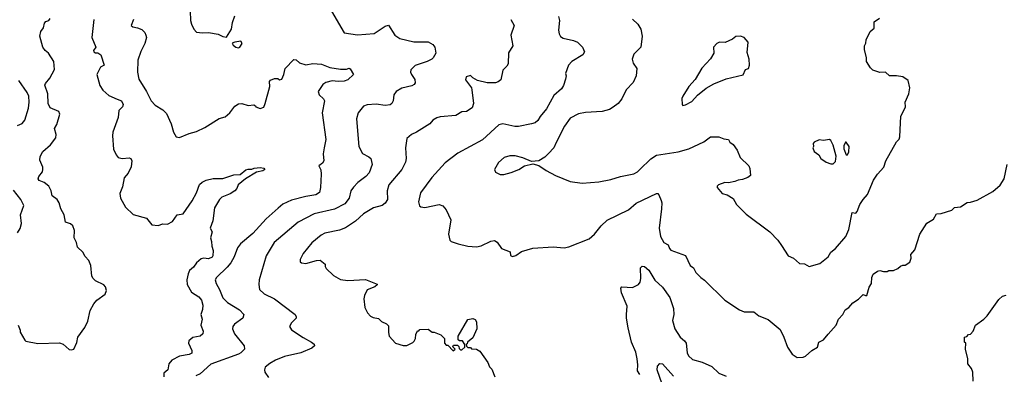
# Model space of a CAD drawing. Extents: x 1863017 to 1989460, y 394564 to 532820.
# Tile 106 of 213: x 1899903 to 1908100, y 500947 to 503903. Entities that reach past the tile are written whole.
import ezdxf

# ---------------------------------------------------------------- set-up
doc = ezdxf.new("R2010")
doc.units = 0

msp = doc.modelspace()

# ---------------------------------------------------------------- linework, layer by layer
at = {"layer": '0CON10XD'}
for points in [[(1901321.2, 503975), (1901326.1, 503896.1), (1901334, 503865), (1901352.5, 503825), (1901375, 503800), (1901425, 503792), (1901475, 503796.2), (1901555, 503781.2), (1901595, 503763.3), (1901625, 503757.5), (1901665.5, 503824.5), (1901675, 503880), (1901695.7, 503934.3)], [(1902498.1, 503975), (1902605, 503794), (1902715, 503777.8), (1902855, 503788.9), (1902945, 503847.5), (1902975, 503856.7), (1903025.8, 503775), (1903068.8, 503745), (1903185, 503718.9), (1903269.2, 503719.2), (1903305, 503717.1), (1903343.3, 503695), (1903360, 503675), (1903367.5, 503625), (1903345.8, 503585), (1903334, 503575), (1903295, 503553.1), (1903195, 503520.6), (1903158.8, 503485), (1903156.2, 503465), (1903164, 503445), (1903194, 503405), (1903196, 503375), (1903187.7, 503362.3), (1903167.9, 503352.1), (1903085, 503332.2), (1903036.2, 503305), (1903019.2, 503275), (1903011.2, 503225), (1903001.2, 503205), (1902986.8, 503193.2), (1902945, 503188.1), (1902872.1, 503197.9), (1902795.9, 503194.1), (1902765, 503182.5), (1902720, 503125), (1902708, 503075), (1902725.8, 502845.8), (1902757.5, 502787.5), (1902810.5, 502760.5), (1902826.2, 502745), (1902837.1, 502695), (1902811.4, 502625), (1902785, 502594.2), (1902717.5, 502545), (1902682.7, 502507.3), (1902661.4, 502475), (1902645.4, 502414.6), (1902611.1, 502368.9), (1902525, 502322.3), (1902355, 502285.4), (1902222.5, 502215), (1902021.9, 502045), (1901955.6, 501935), (1901897.1, 501735), (1901892.9, 501695), (1901900.8, 501655), (1901938.3, 501618.3), (1902025.3, 501575.3), (1902198, 501445), (1902206.2, 501425), (1902203.8, 501415), (1902166.2, 501375)], [(1899890, 501355), (1899907.5, 501315), (1899908.3, 501298.3), (1899945, 501230), (1899955, 501222.5), (1900055, 501203.8), (1900235, 501208), (1900265, 501198), (1900315, 501154), (1900335, 501150), (1900354, 501156), (1900378.9, 501211.1), (1900386.9, 501255), (1900445, 501335.7), (1900470.8, 501389.2), (1900491.1, 501478.9), (1900519.5, 501535), (1900545.6, 501565), (1900614.3, 501615), (1900626.4, 501645), (1900618.2, 501675), (1900605, 501691.4), (1900535.4, 501725.4), (1900514.7, 501744.7), (1900504.4, 501765.6), (1900494.4, 501855), (1900478.5, 501895), (1900448.9, 501928.9), (1900427.7, 501965), (1900385.6, 502005.6), (1900375.8, 502045), (1900356.8, 502085), (1900359.1, 502145), (1900345.8, 502185), (1900325, 502201), (1900283.3, 502215), (1900272.5, 502275), (1900247.1, 502325), (1900233.3, 502375), (1900215, 502402.5), (1900173.6, 502435), (1900164.6, 502475), (1900146.9, 502515), (1900106.2, 502546.2), (1900065, 502562.5), (1900056.2, 502575), (1900064, 502595), (1900093.8, 502635), (1900097.3, 502652.7), (1900095, 502672.5), (1900071.3, 502731.3), (1900075, 502763.3), (1900096, 502805), (1900159.8, 502860.2), (1900203, 502917), (1900207.5, 502945), (1900194.2, 502995.8), (1900212.3, 503027.7), (1900236.7, 503115), (1900228.3, 503138.3), (1900157.3, 503167.3), (1900141.4, 503205), (1900138.2, 503285), (1900113.8, 503356.2), (1900118.6, 503371.4), (1900154.3, 503415), (1900192.2, 503487.8), (1900186.5, 503555), (1900144.1, 503624.1), (1900115, 503646.7), (1900096, 503675), (1900072, 503765), (1900078.6, 503805), (1900102.5, 503835), (1900108.8, 503875), (1900121.7, 503888.3), (1900145, 503896.7), (1900156.4, 503913.6)], [(1900519.4, 503905), (1900502.9, 503755), (1900538, 503675), (1900517.1, 503645), (1900519.2, 503635), (1900535, 503627.1), (1900555, 503626.7), (1900578.7, 503608.7), (1900607.5, 503525), (1900575, 503506.2), (1900545.6, 503445), (1900569.4, 503355), (1900596.7, 503315), (1900645, 503271.1), (1900715, 503241.4), (1900750.8, 503225), (1900765.5, 503195), (1900759.4, 503175), (1900728.9, 503145), (1900723.6, 503086.4), (1900677.9, 502965), (1900674.6, 502935), (1900683.8, 502823.8), (1900705.6, 502775.6), (1900724.5, 502754.5), (1900757, 502747), (1900815, 502750), (1900827.5, 502745), (1900836.6, 502726.6), (1900831.5, 502675), (1900805, 502624), (1900774.4, 502585), (1900759.4, 502510.6), (1900736.9, 502455), (1900743.3, 502415), (1900785, 502339.2), (1900848, 502278), (1900959.1, 502249.1), (1901002.5, 502192.5), (1901055, 502188), (1901095, 502200), (1901135, 502198.8), (1901175, 502221.2), (1901215, 502276.2), (1901265, 502284), (1901338.2, 502391.8), (1901375, 502460), (1901400.9, 502529.1), (1901421.2, 502548.8), (1901454.5, 502565.5), (1901515, 502580), (1901595, 502578), (1901685, 502608.2), (1901737.8, 502612.2), (1901785, 502650), (1901805, 502657.1), (1901835, 502656), (1901855, 502665.7), (1901905, 502671.4), (1901935.9, 502665.9), (1901943.3, 502655), (1901927.3, 502642.7), (1901875, 502631.4), (1901783.8, 502576.2), (1901722.5, 502525), (1901710.8, 502495), (1901694, 502475), (1901655, 502450), (1901585.5, 502424.5), (1901565.7, 502405), (1901524.4, 502335), (1901511.2, 502225), (1901490, 502165), (1901505.8, 502135), (1901492.5, 502085), (1901501.4, 502055), (1901502.5, 502015), (1901515, 501980), (1901510.4, 501935), (1901505, 501923.9), (1901475, 501908.2), (1901436.2, 501915), (1901415, 501908.9), (1901375, 501875.5), (1901349.8, 501840.2), (1901318.3, 501811.7), (1901304.6, 501785), (1901294.7, 501735), (1901298.9, 501695), (1901335, 501630.8), (1901395, 501593.1), (1901418.2, 501565), (1901428.3, 501521.7), (1901425.9, 501485.9), (1901412.7, 501445), (1901423.3, 501405), (1901412.1, 501355), (1901429.6, 501305), (1901428.9, 501285), (1901405, 501264), (1901345, 501254.3), (1901311.2, 501225), (1901308.8, 501205), (1901337.3, 501145), (1901336.4, 501123.6), (1901315, 501112.2), (1901235, 501099.2), (1901168.9, 501065), (1901144.7, 501035.3), (1901136.2, 500983.8), (1901103.8, 500955), (1901104.6, 500925)], [(1900852, 503905), (1900830, 503855), (1900845, 503842.5), (1900885, 503836.2), (1900920.5, 503820.5), (1900945.8, 503795.8), (1900954, 503774), (1900958.8, 503755), (1900946.2, 503705), (1900911.2, 503638.8), (1900888, 503565), (1900884.2, 503465), (1900895.8, 503405.8), (1900958.1, 503305), (1900997.1, 503225), (1901031.1, 503191.1), (1901095, 503152.5), (1901125, 503120), (1901165.6, 503035), (1901182.5, 502965), (1901207.3, 502927.3), (1901235, 502920.8), (1901313.3, 502955), (1901375, 502971.1), (1901445, 503004.4), (1901565, 503078.6), (1901615, 503094), (1901654, 503125), (1901695, 503182), (1901725, 503202), (1901753.6, 503203.6), (1901805, 503188.8), (1901853, 503193), (1901867.5, 503185), (1901870, 503175), (1901905, 503162.5), (1901935, 503172.5), (1901946.2, 503205), (1901986.7, 503345), (1901982.5, 503387.5), (1901991.7, 503398.3), (1902025, 503412.5), (1902051.7, 503411.7), (1902065, 503402.5), (1902085, 503407.5), (1902103.3, 503445), (1902113.8, 503495), (1902185, 503571.2), (1902205, 503566.7), (1902233.2, 503543.2), (1902285, 503526.2), (1902345, 503537.1), (1902415, 503532.9), (1902485, 503503.1), (1902575, 503491.1), (1902625, 503490), (1902645, 503497.5), (1902655, 503492.5), (1902682.5, 503445), (1902635, 503402), (1902605, 503390.6), (1902553.6, 503386.4), (1902505, 503391.8), (1902451.4, 503378.6), (1902428.3, 503361.7), (1902387.5, 503305), (1902395.8, 503275), (1902431.9, 503241.9), (1902440, 503225), (1902420.6, 503125), (1902452.7, 502905), (1902439.2, 502835), (1902429.2, 502785), (1902435.8, 502725), (1902425, 502706.2), (1902394, 502685), (1902410.5, 502650.5), (1902414.2, 502615), (1902408.6, 502505), (1902397.9, 502462.1), (1902367.9, 502442.1), (1902285, 502429.4), (1902165, 502398.9), (1902095, 502364.3), (1902055, 502332.9), (1901955, 502242.9), (1901845, 502120.6), (1901741.4, 502035), (1901717.8, 502002.2), (1901689.6, 501925), (1901661.5, 501875), (1901631.5, 501838.5), (1901541.4, 501755), (1901531.4, 501735), (1901538.1, 501705), (1901566.5, 501655), (1901594.7, 501584.7), (1901634, 501544), (1901733.6, 501483.6), (1901770, 501445), (1901762, 501415), (1901690.8, 501365), (1901678, 501345), (1901674.3, 501325), (1901692.5, 501285), (1901773.3, 501185), (1901773.8, 501155), (1901745, 501125.8), (1901724.5, 501115.5), (1901495, 501031.1), (1901405, 500951.4), (1901370, 500935)], [(1903992.5, 503905), (1904020, 503855), (1903990.8, 503775), (1904008.8, 503685), (1903974, 503626), (1903971.2, 503535), (1903960, 503515), (1903925, 503482.5), (1903908.3, 503401.7), (1903886.1, 503383.9), (1903865, 503376.2), (1903795, 503377.5), (1903715, 503396.7), (1903675, 503417.5), (1903655, 503437.5), (1903620, 503425), (1903615, 503400), (1903663.6, 503333.6), (1903668.3, 503318.3), (1903680.8, 503205), (1903671.2, 503168.8), (1903621.9, 503138.1), (1903585, 503133.8), (1903535, 503104.4), (1903405, 503094.2), (1903376.7, 503085), (1903343.3, 503065), (1903318.8, 503035), (1903206, 502965), (1903165, 502945.8), (1903125, 502912.5), (1903114.4, 502835), (1903120, 502745), (1903115.6, 502715), (1903085.7, 502655), (1902976.5, 502525), (1902963.1, 502475), (1902965.8, 502405), (1902947.2, 502372.8), (1902920, 502355), (1902848.8, 502335), (1902765, 502285.5), (1902697.9, 502222.1), (1902615, 502168.1), (1902565, 502149.4), (1902445, 502122.9), (1902412.6, 502107.4), (1902335, 502043.8), (1902263.8, 501955), (1902237, 501903), (1902237.5, 501885), (1902250, 501875), (1902285, 501870), (1902373.6, 501896.4), (1902405, 501897.5), (1902447.5, 501865), (1902447.5, 501845), (1902455, 501830), (1902515, 501770), (1902575, 501737.5), (1902635, 501730), (1902783, 501737), (1902878.3, 501698.3), (1902878.3, 501691.7), (1902860, 501675), (1902795, 501650), (1902773.8, 501605), (1902767.5, 501575), (1902776.7, 501505), (1902799.3, 501459.3), (1902825, 501432.5), (1902845, 501421.2), (1902890.7, 501410.7), (1902916.4, 501386.4), (1902957, 501367), (1902975, 501350), (1902972.5, 501295), (1902980, 501265), (1903032.5, 501205), (1903095, 501186.7), (1903125, 501187.5), (1903175, 501212.5), (1903186.1, 501223.9), (1903197.5, 501245), (1903200.7, 501279.3), (1903215, 501310), (1903225, 501310), (1903235, 501320), (1903305, 501322.5), (1903338.3, 501298.3), (1903355, 501297.5), (1903410, 501275), (1903440, 501245), (1903440, 501205), (1903455, 501190), (1903468.3, 501188.3), (1903511.7, 501141.7), (1903530, 501155), (1903510, 501175), (1903515, 501190), (1903548.3, 501188.3), (1903558.3, 501178.3), (1903561.7, 501161.7), (1903571.7, 501151.7), (1903585, 501150), (1903608.3, 501171.7), (1903610, 501195), (1903590, 501225), (1903565, 501226.7), (1903553.8, 501233.8), (1903553.3, 501265), (1903635, 501402.5), (1903675, 501412.5), (1903695, 501402.5), (1903706.7, 501385), (1903710, 501325), (1903675, 501250), (1903630, 501215), (1903628.3, 501201.7), (1903620, 501195), (1903621.7, 501181.7), (1903635, 501170), (1903655, 501170), (1903665, 501160), (1903707, 501157), (1903735, 501140), (1903800, 501045), (1903815, 501010), (1903835, 500990), (1903860, 500925)], [(1904388.9, 503928.9), (1904397.5, 503895), (1904390, 503815), (1904394.2, 503785), (1904405, 503761.2), (1904427.9, 503747.9), (1904515, 503729.2), (1904546.7, 503715), (1904588.8, 503675), (1904606.2, 503635), (1904590.5, 503609.5), (1904501.2, 503555), (1904471.2, 503525), (1904446.7, 503455), (1904453.3, 503435), (1904446.4, 503406.4), (1904431.2, 503355), (1904415, 503326.7), (1904349.1, 503270.9), (1904289.4, 503160.6), (1904236, 503095), (1904217.8, 503062.2), (1904195, 503044.3), (1904165, 503033.3), (1904055, 503011.5), (1904025, 503012.7), (1903925.6, 503034.4), (1903892, 503025), (1903755, 502900.6), (1903550.3, 502789.7), (1903445, 502710), (1903333.6, 502586.4), (1903240.3, 502459.7), (1903224.2, 502385), (1903232.3, 502352.3), (1903241.7, 502341.7), (1903275, 502336.2), (1903395, 502363.3), (1903425, 502350), (1903455, 502317.5), (1903491.2, 502235), (1903473.8, 502115), (1903483.3, 502065), (1903495, 502053.3), (1903553.8, 502033.8), (1903635, 502013.8), (1903705, 502010), (1903745, 502018), (1903825, 502057.1), (1903855, 502060.8), (1903878.3, 502048.3), (1903914.2, 501994.2), (1903987.7, 501967.7), (1903988.3, 501938.3), (1904005, 501927.5), (1904035, 501936.7), (1904080.5, 501969.5), (1904175, 501998), (1904345, 502008), (1904435, 502000.8), (1904475, 502008), (1904645, 502076.7), (1904688.8, 502115), (1904744, 502185), (1904795, 502231.4), (1904972.1, 502317.9), (1905035, 502374.2), (1905205, 502453.3), (1905215, 502453.3), (1905225, 502442.5), (1905243.8, 502395), (1905249.2, 502375), (1905247.5, 502325), (1905225.7, 502165), (1905237.1, 502095), (1905265, 502046.2), (1905302, 502025), (1905312.9, 501995), (1905325, 501982), (1905445, 501936.7), (1905483.8, 501855), (1905513.9, 501833.9), (1905533.3, 501795), (1905575, 501752.5), (1905605, 501732.5), (1905773.9, 501563.9), (1905895, 501483.3), (1905935, 501466.7), (1906015, 501466.2), (1906057.5, 501435), (1906135, 501403.3), (1906235, 501320), (1906265.8, 501255), (1906294.1, 501174.1), (1906333.6, 501113.6), (1906375, 501087.5), (1906425, 501090), (1906445, 501096.7), (1906497.5, 501145), (1906545, 501173.3), (1906556.1, 501213.9), (1906595, 501233.3), (1906635, 501280), (1906701.2, 501355), (1906721.2, 501405), (1906756.2, 501445), (1906776.7, 501485), (1906805.8, 501504.2), (1906838.3, 501541.7), (1906885, 501573.3), (1906925, 501612.5), (1906943.9, 501603.9), (1906956.7, 501605), (1906975.7, 501674.3), (1906994, 501705), (1906997.5, 501755), (1907008, 501782), (1907045, 501806.7), (1907065, 501812.5), (1907095, 501803.3), (1907125, 501802.5), (1907138.3, 501811.7), (1907177, 501813), (1907215, 501830), (1907235, 501847.5), (1907255, 501857.5), (1907275, 501857.5), (1907315, 501882.5), (1907326.2, 501913.8), (1907323.3, 501945), (1907356.2, 501985), (1907396.2, 502115), (1907455, 502207.5), (1907510, 502240), (1907535, 502283.3), (1907575, 502286.7), (1907663.9, 502316.1), (1907685, 502336.7), (1907735, 502343.3), (1907790.5, 502379.5), (1907818.3, 502381.7), (1907875, 502398.8), (1908005, 502470), (1908067.1, 502522.9), (1908099.2, 502575), (1908124.3, 502695)], [(1905005, 503906), (1905050, 503865), (1905075, 503822.5), (1905086.2, 503765), (1905073.8, 503675), (1905015.9, 503614.1), (1905001.2, 503575), (1905010.5, 503540.5), (1905040, 503495), (1905036, 503435), (1905010.5, 503379.5), (1904952.7, 503317.3), (1904915.8, 503244.2), (1904885.7, 503204.3), (1904845, 503173.8), (1904812.5, 503155), (1904751.7, 503138.3), (1904615, 503129.4), (1904555, 503117.1), (1904485, 503080.8), (1904440, 503015), (1904370.7, 502879.3), (1904350, 502835), (1904305, 502786.7), (1904275, 502756.7), (1904225, 502727.5), (1904165, 502720), (1904091.7, 502751.7), (1904027.3, 502767.3), (1903985, 502769.2), (1903936.7, 502755), (1903888.9, 502711.1), (1903856.7, 502655), (1903865, 502632.5), (1903903.6, 502613.6), (1903935, 502613.3), (1903995, 502630), (1904057.5, 502655), (1904105, 502683.3), (1904175, 502700), (1904225, 502687.5), (1904285.9, 502645.9), (1904365, 502603.8), (1904485, 502554), (1904585, 502541.2), (1904725, 502550), (1904825, 502570), (1904904.5, 502595.5), (1905015, 502618.6), (1905045.4, 502634.6), (1905065.6, 502654.4), (1905157.6, 502742.4), (1905205, 502772.5), (1905385, 502800.8), (1905475, 502827.5), (1905597.5, 502885), (1905655, 502927.5), (1905725, 502927.5), (1905765, 502910), (1905803.6, 502903.6), (1905815, 502882.5), (1905843, 502863), (1905877.5, 502815), (1905902.5, 502755), (1905972.5, 502685), (1905983, 502663), (1905986.4, 502603.6), (1905965, 502587.5), (1905919.3, 502570.7), (1905883.6, 502566.4), (1905856.4, 502553.6), (1905805, 502542.5), (1905773.6, 502546.4), (1905720, 502525), (1905710, 502515), (1905710, 502505), (1905752.5, 502455), (1905791.7, 502441.7), (1905843, 502413), (1905871.2, 502361.2), (1905950.5, 502280.5), (1906147.5, 502135), (1906215.9, 502065.9), (1906245, 502020), (1906300, 501935), (1906345, 501916), (1906395, 501871.2), (1906437.3, 501867.3), (1906475, 501846.7), (1906565, 501870), (1906635, 501926.7), (1906655.7, 501964.3), (1906696.2, 501995), (1906780, 502095), (1906805.7, 502155), (1906833.2, 502296.8), (1906865, 502291.2), (1906875, 502303.3), (1906897.9, 502362.1), (1906926, 502405), (1906962, 502445), (1907012, 502565), (1907044, 502615), (1907096.6, 502673.4), (1907114, 502725), (1907203.8, 502885), (1907223.6, 502906.4), (1907230, 502925), (1907236, 503044), (1907240, 503095), (1907278, 503175), (1907274.4, 503215.6), (1907306, 503285), (1907313.3, 503335), (1907300, 503395), (1907255, 503426), (1907204.1, 503434.1), (1907145, 503433.8), (1907110, 503465), (1907065, 503463.3), (1907005, 503482.5), (1906985, 503502.5), (1906953.3, 503555), (1906952.5, 503585), (1906936.7, 503655), (1906937.5, 503685), (1906948.3, 503708.3), (1906950, 503735), (1906982.5, 503805), (1907017, 503833), (1907017.5, 503885), (1907062.5, 503915)], [(1901725, 503667.5), (1901735, 503673.3), (1901756.7, 503705), (1901745, 503722.5), (1901693.6, 503716.4), (1901673, 503707), (1901680.7, 503690.7), (1901703, 503673), (1901725, 503667.5)], [(1905425, 503187.5), (1905445, 503193.3), (1905498.8, 503221.2), (1905545.8, 503274.2), (1905618.6, 503331.4), (1905683.2, 503366.8), (1905785, 503410), (1905925.8, 503444.2), (1905945, 503487.5), (1905970, 503495), (1905980, 503525), (1905976.2, 503575), (1905958.3, 503628.3), (1905966.7, 503715), (1905935, 503753.8), (1905905, 503766.2), (1905865, 503763.3), (1905838.3, 503741.7), (1905775, 503713.8), (1905730, 503715), (1905707, 503703), (1905680, 503675), (1905682.5, 503625), (1905653.6, 503576.4), (1905582.1, 503497.9), (1905525.8, 503404.2), (1905473.3, 503345), (1905423.8, 503265), (1905416.7, 503245), (1905417.5, 503195), (1905425, 503187.5)], [(1899885, 503021.2), (1899925, 503036.7), (1899947.5, 503065), (1899977.5, 503165), (1899982.7, 503215), (1899978.2, 503265), (1899966.7, 503295), (1899895.5, 503395)], [(1906655, 502700), (1906675, 502701.2), (1906695, 502720), (1906700, 502765), (1906675, 502858), (1906655, 502896), (1906645, 502903.8), (1906595, 502896.2), (1906559.3, 502900.7), (1906517, 502883), (1906508.3, 502871.7), (1906512.5, 502845), (1906507.5, 502835), (1906517.5, 502805), (1906555.9, 502775.9), (1906573.3, 502745), (1906617.5, 502715), (1906655, 502700)], [(1906785, 502776.7), (1906795, 502777.5), (1906805, 502800), (1906808.8, 502845), (1906785, 502882.5), (1906778.3, 502881.7), (1906765, 502852.5), (1906763.5, 502826.5), (1906785, 502776.7)], [(1899885, 502126.7), (1899907.7, 502162.3), (1899918.8, 502205), (1899911.2, 502275), (1899936.7, 502355), (1899912.5, 502405), (1899851.2, 502481.2)], [(1905066.7, 500945), (1905046.6, 500976.6), (1905050.4, 501025), (1905044.5, 501075), (1905031.4, 501131.4), (1904997.5, 501215), (1904968.5, 501335), (1904954.3, 501415), (1904955.8, 501445), (1904959.2, 501515), (1904912.9, 501625), (1904906.7, 501665), (1904915, 501676.7), (1905005, 501670.8), (1905055, 501694), (1905069.4, 501715), (1905074.2, 501744.2), (1905071.2, 501835), (1905085, 501847.5), (1905105, 501846.2), (1905142, 501815), (1905190.7, 501730.7), (1905255, 501672), (1905316.3, 501586.3), (1905345.6, 501495), (1905348.9, 501445), (1905338.8, 501395), (1905356.7, 501325), (1905400.5, 501255), (1905438.9, 501225), (1905452.2, 501205), (1905460.9, 501125), (1905471.7, 501101.7), (1905505, 501071.1), (1905585, 501047.8), (1905665, 501012.9), (1905725, 500955.8), (1905785, 500932)], [(1907841.7, 500888.3), (1907837.5, 500965), (1907826.1, 500996.1), (1907797.5, 501035), (1907797.5, 501075), (1907777.5, 501155), (1907780, 501205), (1907770, 501215), (1907770, 501255), (1907788.3, 501261.7), (1907801.7, 501278.3), (1907818.3, 501281.7), (1907840, 501305), (1907860, 501355), (1907930, 501405), (1907956.7, 501433.3), (1908055, 501570), (1908085, 501597.5), (1908115, 501607.5)], [(1902166.2, 501375), (1902148.8, 501345), (1902165, 501318.8), (1902262.4, 501252.4), (1902333.3, 501215), (1902355, 501197.5), (1902356.7, 501185), (1902334.2, 501165.8), (1902245, 501124.5), (1902106.7, 501095), (1902032, 501065), (1901985, 501038.1), (1901946, 501005), (1901940.8, 500985), (1901944.3, 500965), (1901975, 500920)], [(1905250.8, 500865), (1905210.8, 500985), (1905212.5, 501015), (1905232.9, 501037.1), (1905255, 501033.1), (1905345, 500931.1)]]:
    msp.add_lwpolyline(points, dxfattribs=at)

doc.saveas('drawing.dxf')
